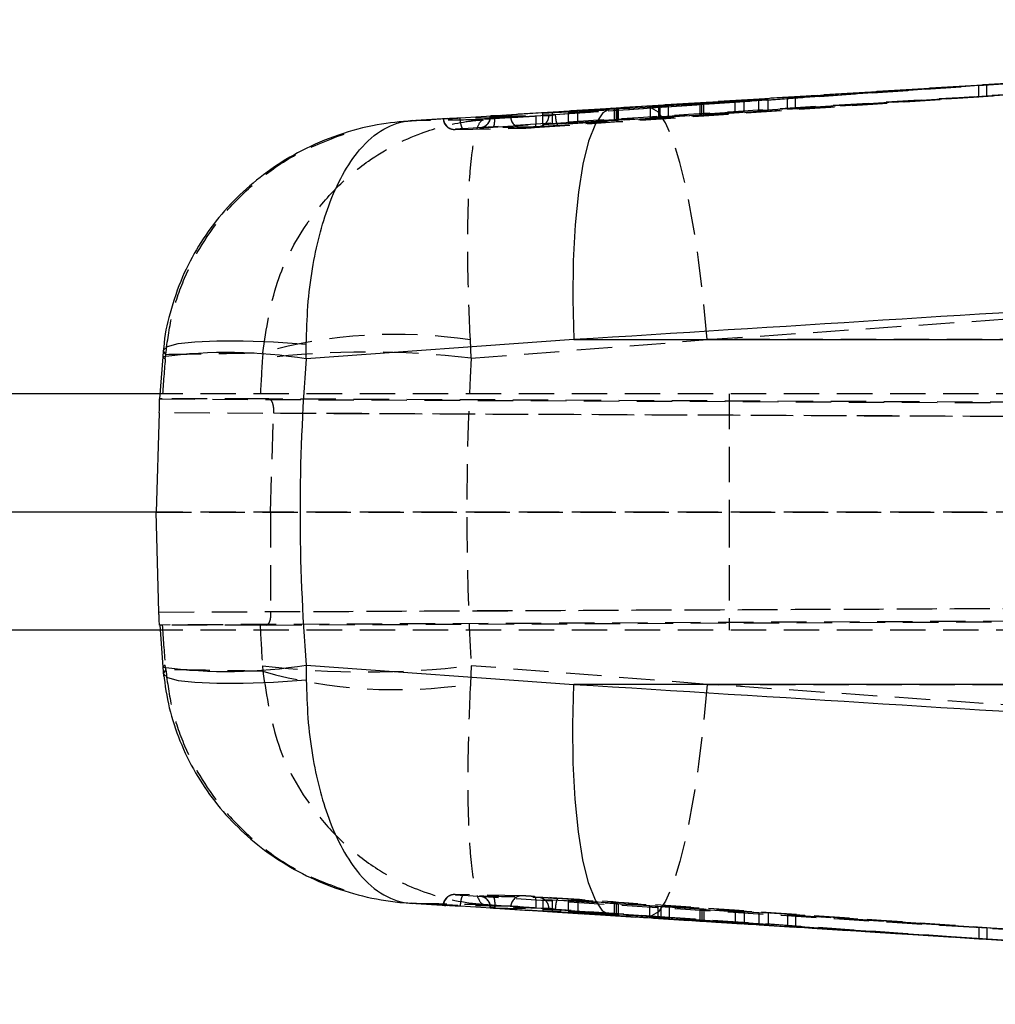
# Model space of a CAD drawing. Extents: x 41 to 474, y 27 to 361.
# Tile 5 of 16: x 238 to 273, y 164 to 199. Entities that reach past the tile are written whole.
import ezdxf

# ---------------------------------------------------------------- set-up
doc = ezdxf.new("R2010")
doc.units = 0
doc.linetypes.add('HIDDEN', pattern=[1.905, 1.27, -0.635])
doc.layers.get('0').update_dxf_attribs({"linetype": 'CONTINUOUS'})

msp = doc.modelspace()

# ---------------------------------------------------------------- linework, layer by layer
at = {"color": 7, "linetype": 'HIDDEN'}
for p, q in [((280.3671, 197.4242), (255.4457, 195.8539)), ((283.6131, 197.6776), (261.38, 196.1476)), ((274.9082, 197.0831), (261.38, 196.1476)), ((274.2427, 197.0427), (255.4457, 195.8555)), ((265.9615, 196.5008), (272.8318, 196.9493)), ((273.1188, 196.9666), (266.2485, 196.5135)), ((272.8318, 196.9493), (273.1188, 196.9666)), ((272.8318, 196.5401), (272.8318, 196.9493)), ((273.1188, 196.5578), (273.1188, 196.9666)), ((255.3849, 195.4487), (275.3315, 196.7055)), ((261.3455, 196.2009), (264.0848, 196.3895)), ((265.2701, 196.4382), (261.6843, 196.2111)), ((264.4102, 196.4025), (262.886, 196.297)), ((262.9574, 196.2996), (264.9386, 196.4242)), ((264.0848, 196.3895), (264.4102, 196.4025)), ((264.0848, 195.9815), (264.0848, 196.3895)), ((264.4102, 195.9949), (264.4102, 196.4025)), ((264.9386, 196.4242), (265.2701, 196.4382)), ((264.9386, 196.017), (264.9386, 196.4242)), ((265.2701, 196.0312), (265.2701, 196.4382)), ((265.9615, 196.0929), (272.8318, 196.5401)), ((266.2485, 196.5135), (265.9615, 196.5008)), ((265.9615, 196.0929), (265.9615, 196.5008)), ((273.1188, 196.5578), (266.2485, 196.1059)), ((266.2485, 196.1059), (266.2485, 196.5135)), ((272.8318, 196.5401), (273.1188, 196.5578)), ((257.1721, 195.9474), (261.048, 196.1815)), ((259.7462, 196.0912), (257.5219, 195.9558)), ((258.0986, 195.9702), (259.8177, 196.0933)), ((261.3874, 196.1915), (258.4362, 195.9788)), ((259.7462, 195.6851), (259.7462, 196.0912)), ((259.8177, 195.6873), (259.8177, 196.0933)), ((259.8726, 195.6924), (259.8726, 196.0985)), ((259.8875, 195.6927), (259.8875, 196.0987)), ((261.048, 195.7749), (261.048, 196.1815)), ((261.38, 196.1476), (261.0808, 196.1269)), ((261.3455, 195.7942), (261.3455, 196.2009)), ((261.3874, 195.7852), (261.3874, 196.1915)), ((261.6843, 195.8047), (261.6843, 196.2111)), ((265.2701, 196.0312), (261.6843, 195.8047)), ((262.8187, 196.292), (262.8187, 195.8851)), ((262.8235, 196.2918), (262.8288, 196.2921)), ((262.8288, 195.8851), (262.8288, 196.2921)), ((262.886, 195.89), (262.886, 196.297)), ((262.9574, 195.8927), (262.9574, 196.2996)), ((262.9574, 195.8927), (264.9386, 196.017)), ((264.9386, 196.017), (265.2701, 196.0312)), ((266.2485, 196.1059), (265.9615, 196.0929)), ((252.4574, 195.677), (253.6968, 195.755)), ((256.3485, 195.8032), (255.0436, 195.7132)), ((255.285, 195.8441), (255.285, 195.8203)), ((255.2877, 195.8441), (257.3821, 195.8866)), ((255.2877, 195.8196), (257.3821, 195.8602)), ((255.2877, 195.8441), (255.2877, 195.8196)), ((255.2879, 195.8203), (255.2877, 195.8196)), ((255.4457, 195.8539), (255.4454, 195.8538)), ((255.4457, 195.8555), (255.4457, 195.8539)), ((257.5219, 195.9558), (257.1721, 195.9474)), ((257.1721, 195.5416), (257.1721, 195.9474)), ((257.1721, 195.5416), (261.048, 195.7749)), ((257.3821, 195.8866), (257.3821, 195.8602)), ((257.3821, 195.8602), (257.3821, 195.8602)), ((257.5219, 195.5503), (257.5219, 195.9558)), ((259.7462, 195.6851), (257.5219, 195.5503)), ((257.5999, 195.8999), (257.6192, 195.9013)), ((258.4362, 195.9788), (258.0986, 195.9702)), ((258.0986, 195.5648), (258.0986, 195.9702)), ((258.0986, 195.5648), (259.8177, 195.6873)), ((258.4362, 195.5733), (258.4362, 195.9788)), ((261.3874, 195.7852), (258.4362, 195.5733)), ((261.3455, 195.7942), (264.0848, 195.9815)), ((262.8235, 195.8849), (262.8288, 195.8851)), ((264.4102, 195.9949), (262.886, 195.89)), ((264.0848, 195.9815), (264.4102, 195.9949)), ((257.5219, 195.5503), (257.1721, 195.5416)), ((258.4362, 195.5733), (258.0986, 195.5648)), ((254.6014, 187.1393), (254.5716, 187.7982)), ((254.6014, 187.1393), (263.0818, 187.8099)), ((305.3385, 187.8099), (263.0818, 187.8099)), ((243.5213, 187.1924), (243.6131, 187.1166)), ((243.6286, 187.2819), (243.5434, 187.4237)), ((243.6131, 187.1166), (243.6286, 187.2819)), ((247.1158, 187.3425), (247.1035, 187.1393)), ((322.3517, 185.8675), (243.5197, 185.8675)), ((263.8639, 185.8675), (263.8639, 181.6175)), ((243.5031, 185.679), (243.405, 185.6785)), ((243.405, 185.6785), (329.0119, 185.2996)), ((247.0214, 185.679), (243.5031, 185.679)), ((247.3356, 185.6785), (247.0214, 185.679)), ((348.8038, 185.2287), (247.3356, 185.6785)), ((329.0372, 184.7991), (243.398, 185.1782)), ((247.3919, 181.6175), (247.4996, 185.1782)), ((247.4996, 185.1782), (349.2018, 184.7274)), ((243.2905, 181.6175), (329.0372, 181.6042)), ((322.3517, 181.6175), (243.2905, 181.6175)), ((349.2018, 181.6017), (247.3919, 181.6175)), ((247.3919, 181.6175), (247.3988, 178.0217)), ((263.8639, 181.6175), (263.8639, 177.3675)), ((243.3832, 178.0217), (329.5357, 178.4031)), ((349.2636, 178.4732), (247.3988, 178.0217)), ((247.2519, 177.5563), (348.8665, 178.0067)), ((329.5104, 177.9375), (243.4071, 177.5563)), ((243.5031, 177.556), (243.4071, 177.5563)), ((247.0214, 177.556), (243.5031, 177.556)), ((322.3517, 177.3675), (243.5197, 177.3675)), ((247.2519, 177.5563), (247.0214, 177.556)), ((243.6131, 176.1185), (243.5213, 176.0426)), ((243.6286, 175.9531), (243.5434, 175.8111)), ((243.6286, 175.9531), (243.6131, 176.1185)), ((247.1035, 176.0957), (247.1158, 175.8925)), ((254.6014, 176.0957), (254.5716, 175.4368)), ((263.0818, 175.4251), (254.6014, 176.0957)), ((263.0818, 175.4251), (305.3385, 175.4251)), ((256.4497, 167.8262), (254.0291, 167.8691)), ((253.6968, 167.48), (252.4574, 167.558)), ((253.7543, 167.4762), (253.6968, 167.48)), ((255.0436, 167.5218), (256.3485, 167.4318)), ((255.285, 167.4147), (255.285, 167.3909)), ((255.2877, 167.4155), (255.2879, 167.4147)), ((255.2877, 167.4155), (255.2877, 167.391)), ((257.3821, 167.3748), (255.2877, 167.4155)), ((255.2877, 167.391), (257.3821, 167.3484)), ((255.4454, 167.3812), (255.4457, 167.3811)), ((255.4457, 167.3811), (255.4457, 167.3795)), ((255.4457, 167.3811), (280.7507, 165.7867)), ((273.0847, 166.2655), (255.4457, 167.3795)), ((261.01, 167.4612), (257.175, 167.6929)), ((257.175, 167.6929), (257.175, 167.2875)), ((257.175, 167.6929), (257.5119, 167.6845)), ((257.3821, 167.3748), (257.3821, 167.3748)), ((257.3821, 167.3748), (257.3821, 167.3484)), ((257.5119, 167.6845), (257.5119, 167.2794)), ((257.5119, 167.6845), (259.7383, 167.5492)), ((259.8082, 167.5472), (258.0875, 167.6702)), ((258.0875, 167.6702), (258.0875, 167.2652)), ((258.0875, 167.6702), (258.4366, 167.6615)), ((258.4366, 167.6615), (258.4366, 167.2562)), ((258.4366, 167.6615), (261.4192, 167.4465)), ((259.7383, 167.5492), (259.7383, 167.1441)), ((259.8082, 167.5472), (259.8082, 167.142)), ((259.8791, 167.5415), (259.8791, 167.1364)), ((261.01, 167.4612), (261.01, 167.0559)), ((264.0812, 167.2512), (261.3074, 167.4418)), ((261.3074, 167.4418), (261.3074, 167.0365)), ((261.4192, 167.4465), (261.4192, 167.0413)), ((261.7164, 167.4269), (261.7164, 167.0217)), ((261.7164, 167.4269), (265.2639, 167.2027)), ((262.8197, 167.3484), (262.8197, 166.9432)), ((262.8201, 167.3486), (262.8201, 166.9433)), ((257.175, 167.2875), (261.01, 167.0559)), ((257.5119, 167.2794), (257.175, 167.2875)), ((259.7383, 167.1441), (257.5119, 167.2794)), ((257.5999, 167.3351), (257.6192, 167.3338)), ((258.0875, 167.2652), (259.8082, 167.142)), ((258.4366, 167.2562), (258.0875, 167.2652)), ((261.4192, 167.0413), (258.4366, 167.2562)), ((261.0808, 167.1082), (261.38, 167.0874)), ((261.3074, 167.0365), (264.0812, 166.8456)), ((261.38, 167.0874), (274.9217, 166.151)), ((261.38, 167.0874), (283.6131, 165.5574)), ((265.2639, 166.7971), (261.7164, 167.0217)), ((262.8884, 167.3433), (262.8884, 166.9379)), ((262.8884, 167.3433), (264.412, 167.2379)), ((264.9392, 167.2163), (262.9573, 167.3408)), ((262.9573, 167.3408), (262.9573, 166.9354)), ((264.0812, 167.2512), (264.0812, 166.8456)), ((264.412, 167.2379), (264.0812, 167.2512)), ((264.412, 167.2379), (264.412, 166.8324)), ((264.9392, 167.2163), (264.9392, 166.8108)), ((265.2639, 167.2027), (264.9392, 167.2163)), ((265.2639, 167.2027), (265.2639, 166.7971)), ((272.8333, 166.6915), (265.9634, 167.1397)), ((265.9634, 167.1397), (265.9634, 166.7342)), ((265.9634, 167.1397), (266.2498, 167.127)), ((266.2498, 167.127), (266.2498, 166.7215)), ((266.2498, 167.127), (273.1197, 166.6743)), ((264.412, 166.8324), (262.8884, 166.9379)), ((262.9573, 166.9354), (264.9392, 166.8108)), ((264.0812, 166.8456), (264.412, 166.8324)), ((264.9392, 166.8108), (265.2639, 166.7971)), ((265.9634, 166.7342), (272.8333, 166.2857)), ((266.2498, 166.7215), (265.9634, 166.7342)), ((273.1197, 166.2684), (266.2498, 166.7215)), ((273.1197, 166.6743), (272.8333, 166.6915)), ((272.8333, 166.6915), (272.8333, 166.2857)), ((273.1197, 166.6743), (273.1197, 166.2684)), ((272.8333, 166.2857), (273.1197, 166.2684))]:
    msp.add_line(p, q, dxfattribs=at)
at = {"color": 7, "linetype": 'CONTINUOUS'}
for p, q in [((253.7648, 195.7595), (252.422, 195.6747)), ((248.6794, 187.1166), (248.6792, 187.6533)), ((258.2863, 187.8099), (248.6794, 187.1166)), ((258.2863, 187.8099), (315.1036, 187.8099)), ((243.5213, 187.1925), (243.4079, 185.6788)), ((243.5197, 185.8675), (238.1157, 185.8675)), ((243.398, 185.1782), (243.2905, 181.6175)), ((243.2905, 181.6175), (238.1157, 181.6175)), ((243.3832, 178.0217), (243.2905, 181.6175)), ((243.5197, 177.3675), (238.1157, 177.3675)), ((243.4205, 177.5583), (243.5213, 176.0425)), ((243.5251, 176.0439), (243.5531, 175.7182)), ((248.6794, 176.1185), (248.6792, 175.5817)), ((248.6794, 176.1185), (258.2863, 175.4251)), ((315.1036, 175.4251), (258.2863, 175.4251)), ((252.4235, 167.5612), (253.7544, 167.4774))]:
    msp.add_line(p, q, dxfattribs=at)
at = {"color": 7, "linetype": 'HIDDEN', "flags": 128}
for points in [[(305.6053, 198.778), (281.6609, 197.1399), (281.6332, 197.138), (257.7173, 195.4988)], [(257.6192, 195.9013), (258.1289, 195.9361), (261.319, 196.1544), (274.0794, 197.0269), (275.4514, 197.1205)], [(261.0808, 196.1269), (260.2934, 196.0723), (256.9217, 195.8384)], [(263.0818, 187.8099), (262.9431, 189.2754), (262.7705, 190.6807), (262.5688, 191.9885), (262.3432, 193.1638), (262.0998, 194.1755), (261.8451, 194.9967), (261.5857, 195.6054), (261.3286, 195.9855), (261.0808, 196.1269)], [(254.029, 195.366), (256.4492, 195.4088), (256.4497, 195.4088)], [(263.0818, 187.8099), (278.1099, 188.8463), (305.2965, 190.7237)], [(263.0818, 175.4251), (262.9431, 173.9596), (262.7705, 172.5543), (262.5688, 171.2466), (262.3432, 170.0712), (262.0998, 169.0595), (261.8451, 168.2384), (261.5857, 167.6296), (261.3286, 167.2495), (261.0808, 167.1082)], [(305.2965, 172.5113), (278.1099, 174.3887), (263.0818, 175.4251)], [(256.9217, 167.3967), (257.6717, 167.3446), (261.0808, 167.1082)], [(257.6192, 167.3338), (258.1289, 167.2989), (261.319, 167.0807), (274.0794, 166.2082), (275.4126, 166.1172)]]:
    msp.add_lwpolyline(points, dxfattribs=at)
at = {"color": 7, "linetype": 'CONTINUOUS', "flags": 128}
for points in [[(254.2039, 195.7854), (254.9551, 195.8326), (258.125, 196.032), (259.6309, 196.1266)], [(259.6309, 196.1266), (259.3346, 195.9601), (259.0619, 195.5618), (258.8197, 194.9421), (258.6144, 194.1169), (258.4513, 193.1077), (258.3345, 191.9406), (258.2671, 190.6458), (258.2509, 189.2569), (258.2863, 187.8099)], [(259.6309, 167.1084), (259.3346, 167.2749), (259.0619, 167.6732), (258.8197, 168.293), (258.6144, 169.1182), (258.4513, 170.1274), (258.3345, 171.2945), (258.2671, 172.5892), (258.2509, 173.9781), (258.2863, 175.4251)], [(259.6309, 167.1084), (258.8552, 167.1572), (255.6853, 167.3564), (254.2045, 167.4496)]]:
    msp.add_lwpolyline(points, dxfattribs=at)
at = {"color": 8, "linetype": 'CONTINUOUS', "flags": 128}
for points in [[(243.5434, 187.4237), (243.5454, 187.4359), (243.6964, 187.5655), (244.076, 187.6663), (244.6707, 187.7346), (245.4594, 187.768), (246.4138, 187.7653), (247.5, 187.7266), (248.6792, 187.6533)], [(243.5434, 175.8111), (243.5454, 175.7992), (243.6964, 175.6695), (244.076, 175.5687), (244.6707, 175.5004), (245.4594, 175.467), (246.4138, 175.4697), (247.5, 175.5084), (248.6792, 175.5817)]]:
    msp.add_lwpolyline(points, dxfattribs=at)
at = {"color": 7, "linetype": 'HIDDEN'}
for centre, radius, start, end in [((254.0066, 195.7678), 0.4025, 183.20203, 273.19017), ((254.8842, 195.8169), 0.4035, 273.97226, 0.37654), ((256.4251, 195.8108), 0.4027, 183.59656, 273.49507), ((251.9003, 170.2834), 17.7174, 81.32816, 105.66698), ((250.8524, 156.1662), 31.1991, 83.09855, 96.90145), ((250.8524, 207.0688), 31.1991, 263.09855, 276.90145), ((251.9003, 192.9517), 17.7174, 254.33302, 278.67184), ((254.0066, 167.4671), 0.4026, 86.80062, 176.7869), ((254.8844, 167.4183), 0.4033, 359.59269, 85.99371), ((256.4249, 167.4245), 0.4025, 86.46736, 176.43816)]:
    msp.add_arc(centre, radius, start, end, dxfattribs=at)
at = {"color": 8, "linetype": 'CONTINUOUS'}
for centre, radius, start, end in [((245.8477, 169.9598), 17.3889, 80.62789, 97.68843), ((245.8472, 193.2852), 17.3988, 262.31763, 279.36838)]:
    msp.add_arc(centre, radius, start, end, dxfattribs=at)
at = {"color": 7, "linetype": 'HIDDEN'}
for centre, major_axis, ratio, start_param, end_param in [((323.9774, 181.6175), (80.6062, 0), 0.8814463, 3.0641182, 3.0843977), ((306.0178, 181.6175), (0, 71.05), 0.8317109, 1.493001, 1.5136014), ((306.0178, 181.6175), (0, 71.05), 0.7258609, 1.493001, 1.6485916), ((323.9774, 181.6175), (80.6062, 0), 0.8814463, 3.1987876, 3.2190671), ((306.0178, 181.6175), (0, 71.05), 0.8317109, 1.6279913, 1.6485916)]:
    msp.add_ellipse(centre, major_axis=major_axis, ratio=ratio, start_param=start_param, end_param=end_param, dxfattribs=at)
at = {"color": 7, "linetype": 'CONTINUOUS'}
msp.add_ellipse((323.9774, 181.6175), major_axis=(75.5246, 0), ratio=0.9407534, start_param=3.0641182, end_param=3.2190671, dxfattribs=at)
for points, knots in [([(259.6309, 196.1266), (259.8611, 196.141), (261.1479, 196.2219), (265.9791, 196.5252), (282.7354, 197.5754), (298.4362, 198.5515), (310.5923, 199.3072)], [0, 0, 0, 0, 0.0135521, 0.0757581, 0.2844189, 1, 1, 1, 1]), ([(252.494, 195.6794), (252.0702, 195.6399), (251.1708, 195.5561), (249.8278, 195.194), (248.5429, 194.6501), (247.3928, 193.9534), (246.393, 193.1465), (245.5196, 192.2192), (244.7891, 191.1899), (244.1845, 190.0373), (243.7798, 188.8136), (243.5675, 187.9143), (243.553, 187.4592), (243.5517, 187.4164)], [0, 0, 0, 0, 0.09746284, 0.2068308, 0.31692568, 0.41507068, 0.51177328, 0.6073165, 0.70179176, 0.79524243, 0.89820353, 0.99044375, 1, 1, 1, 1]), ([(248.6792, 187.6533), (248.6918, 188.1119), (248.7173, 189.0408), (248.9361, 190.7753), (249.3537, 192.4069), (249.9719, 193.7746), (250.6301, 194.7466), (251.4602, 195.4613), (252.1139, 195.6611), (252.4544, 195.6769), (252.4574, 195.677)], [0, 0, 0, 0, 0.1050652, 0.2128337, 0.4188336, 0.5430891, 0.6713912, 0.8308067, 0.9985153, 1, 1, 1, 1]), ([(253.7648, 195.7594), (253.8105, 195.7622), (253.9129, 195.7683), (254.0795, 195.7776), (254.1837, 195.7841), (254.2039, 195.7854)], [0, 0, 0, 0, 0.3940247, 0.882426, 1, 1, 1, 1]), ([(311.1625, 191.109), (300.9389, 190.4741), (283.3133, 189.3796), (265.6881, 188.2742), (258.2863, 187.8099)], [0, 0, 0, 0, 0.5800413, 1, 1, 1, 1]), ([(243.5531, 187.5169), (243.5437, 187.4318), (243.5317, 187.3232), (243.5241, 187.2138), (243.5224, 187.1901)], [0, 0, 0, 0, 0.7836068, 1, 1, 1, 1]), ([(243.398, 185.1782), (243.398, 185.1783), (243.3981, 185.1789), (243.3982, 185.1813), (243.3988, 185.191), (243.401, 185.23), (243.4055, 185.321), (243.4091, 185.4513), (243.4093, 185.5747), (243.4072, 185.6612), (243.4058, 185.6726), (243.405, 185.6785)], [0, 0, 0, 0, 0.0004408, 0.0022034, 0.0092549, 0.0374671, 0.150767, 0.3576809, 0.5652157, 0.7772953, 1, 1, 1, 1]), ([(243.4071, 177.5563), (243.4056, 177.562), (243.4026, 177.5733), (243.399, 177.661), (243.3944, 177.7895), (243.3888, 177.9189), (243.3845, 177.998), (243.3832, 178.0217)], [0, 0, 0, 0, 0.2277117, 0.4554616, 0.6819304, 0.9046857, 1, 1, 1, 1]), ([(243.5471, 175.804), (243.6054, 175.3924), (243.7219, 174.5691), (244.121, 173.3717), (244.6697, 172.2427), (245.3749, 171.199), (246.209, 170.2646), (247.173, 169.4412), (248.2495, 168.7461), (249.4311, 168.1897), (250.7021, 167.7902), (251.7385, 167.6084), (252.3423, 167.5663), (252.494, 167.5557)], [0, 0, 0, 0, 0.09292742, 0.18587932, 0.28169452, 0.37418253, 0.46872354, 0.56382781, 0.66077052, 0.75948904, 0.86111172, 0.96509224, 1, 1, 1, 1]), ([(248.6792, 175.5817), (248.6918, 175.1231), (248.7173, 174.1942), (248.9361, 172.4597), (249.3537, 170.8282), (249.9719, 169.4604), (250.6301, 168.4884), (251.4602, 167.7737), (252.1139, 167.574), (252.4544, 167.5582), (252.4574, 167.558)], [0, 0, 0, 0, 0.1050652, 0.2128337, 0.4188336, 0.5430891, 0.6713912, 0.8308067, 0.9985153, 1, 1, 1, 1]), ([(258.2863, 175.4251), (265.6881, 174.9609), (283.3133, 173.8555), (300.9389, 172.7609), (311.1625, 172.1261)], [0, 0, 0, 0, 0.4199587, 1, 1, 1, 1]), ([(254.2045, 167.4496), (254.1257, 167.4544), (253.9642, 167.4643), (253.817, 167.472), (253.7613, 167.4757), (253.7543, 167.4762)], [0, 0, 0, 0, 0.45485885, 0.93211966, 1, 1, 1, 1]), ([(310.5923, 163.9279), (310.3452, 163.9432), (309.0413, 164.0241), (303.5105, 164.3674), (289.8578, 165.2163), (274.1745, 166.1955), (262.7185, 166.9146), (259.6309, 167.1084)], [0, 0, 0, 0, 0.0145447, 0.0767507, 0.3255747, 0.8182256, 1, 1, 1, 1]), ([(309.5002, 163.9773), (300.4906, 164.541), (288.3517, 165.3005), (276.2138, 166.0677), (273.0847, 166.2655)], [0, 0, 0, 0, 0.7422022, 1, 1, 1, 1])]:
    msp.add_open_spline(points, degree=3, knots=knots, dxfattribs=at)
at = {"color": 7, "linetype": 'HIDDEN'}
for points, knots in [([(310.7027, 198.9132), (300.5395, 198.2807), (281.7426, 197.1108), (262.9474, 195.9294), (254.3144, 195.3867)], [0, 0, 0, 0, 0.5406799, 1, 1, 1, 1]), ([(256.8779, 195.4352), (264.9825, 195.9936), (276.283, 196.7722), (292.7249, 197.9026), (301.0622, 198.4751), (306.2034, 198.8281)], [0, 0, 0, 0, 0.4929377, 0.6873207, 1, 1, 1, 1]), ([(259.8726, 196.0985), (259.86, 196.0978), (259.8347, 196.0965), (259.7838, 196.0935), (259.7523, 196.0916), (259.7462, 196.0912)], [0, 0, 0, 0, 0.4459429, 0.891844, 1, 1, 1, 1]), ([(259.8177, 196.0933), (259.8359, 196.0946), (259.8723, 196.0973), (259.8819, 196.0982), (259.8867, 196.0987)], [0, 0, 0, 0, 0.4999409, 1, 1, 1, 1]), ([(259.8849, 196.0987), (259.8846, 196.0989), (259.8842, 196.099), (259.8748, 196.0986), (259.8726, 196.0985)], [0, 0, 0, 0, 0.7633799, 1, 1, 1, 1]), ([(261.048, 196.1815), (261.0748, 196.1832), (261.1284, 196.1865), (261.2158, 196.1921), (261.2913, 196.1971), (261.3291, 196.1998), (261.3455, 196.2009)], [0, 0, 0, 0, 0.26530228, 0.53060299, 0.79607618, 1, 1, 1, 1]), ([(261.6843, 196.2111), (261.6573, 196.2094), (261.6033, 196.206), (261.5158, 196.2003), (261.4408, 196.1953), (261.4035, 196.1927), (261.3874, 196.1915)], [0, 0, 0, 0, 0.2662593, 0.5325024, 0.7989103, 1, 1, 1, 1]), ([(262.886, 196.297), (262.8728, 196.296), (262.8419, 196.2938), (262.8188, 196.292), (262.8215, 196.292), (262.8224, 196.292)], [0, 0, 0, 0, 0.3437223, 0.8016317, 1, 1, 1, 1]), ([(262.8288, 196.2921), (262.8398, 196.2926), (262.8619, 196.2938), (262.9132, 196.2969), (262.9478, 196.299), (262.9574, 196.2996)], [0, 0, 0, 0, 0.41957439, 0.83908511, 1, 1, 1, 1]), ([(247.1158, 187.3425), (247.2455, 188.2028), (247.4945, 189.8543), (248.5184, 191.8117), (249.679, 193.2396), (251.0449, 194.4045), (252.6507, 195.2476), (254.0766, 195.6134), (254.8311, 195.6978), (255.0377, 195.7128), (255.0436, 195.7132)], [0, 0, 0, 0, 0.19675776, 0.37770037, 0.50530712, 0.63294013, 0.80984629, 0.9480607, 0.99850958, 1, 1, 1, 1]), ([(255.0436, 195.7132), (254.6193, 195.7069), (253.7585, 195.6941), (252.8952, 195.6828), (252.4574, 195.677)], [0, 0, 0, 0, 0.4929025, 1, 1, 1, 1]), ([(253.599, 195.7455), (253.6021, 195.7091), (253.6089, 195.6301), (253.6673, 195.5289), (253.742, 195.452), (253.8181, 195.4049), (253.8869, 195.3793), (253.9415, 195.3684), (253.9796, 195.3655), (253.9981, 195.3651), (254.0086, 195.3652), (254.0104, 195.3652), (254.0112, 195.3653)], [0, 0, 0, 0, 0.1672291, 0.363102, 0.5239766, 0.66005, 0.7728103, 0.8611111, 0.9195956, 0.9491016, 0.9770028, 1, 1, 1, 1]), ([(253.6049, 195.7464), (253.6027, 195.7466), (253.5962, 195.7472), (253.6511, 195.7516), (253.6957, 195.755), (253.6968, 195.755)], [0, 0, 0, 0, 0.3280419, 0.9826437, 1, 1, 1, 1]), ([(256.0232, 195.7855), (255.9825, 195.7848), (255.7598, 195.7808), (254.9547, 195.7667), (254.1884, 195.7546), (253.6047, 195.7453)], [0, 0, 0, 0, 0.0504947, 0.2767381, 1, 1, 1, 1]), ([(253.6968, 195.755), (253.707, 195.7558), (253.7252, 195.7572), (253.7526, 195.7587), (253.7648, 195.7594)], [0, 0, 0, 0, 0.55623936, 1, 1, 1, 1]), ([(254.3144, 195.3867), (254.3027, 195.3926), (254.2795, 195.4042), (254.2453, 195.4978), (254.2176, 195.6302), (254.2084, 195.7344), (254.2039, 195.7854)], [0, 0, 0, 0, 0.252539, 0.5050768, 0.7576123, 1, 1, 1, 1]), ([(254.5716, 187.7982), (254.5366, 188.6485), (254.4692, 190.2806), (254.4784, 192.1759), (254.5356, 193.5363), (254.6334, 194.6238), (254.7794, 195.3776), (254.9317, 195.6656), (255.0186, 195.7093), (255.0429, 195.7131), (255.0436, 195.7132)], [0, 0, 0, 0, 0.196758, 0.3777007, 0.5053078, 0.6329407, 0.8098474, 0.9480608, 0.9985101, 1, 1, 1, 1]), ([(255.2819, 195.8147), (255.2828, 195.808), (255.2903, 195.755), (255.2589, 195.6642), (255.2009, 195.5646), (255.1313, 195.4978), (255.0638, 195.456), (255.0064, 195.4331), (254.965, 195.4228), (254.9443, 195.4192), (254.9354, 195.4179), (254.9303, 195.4173), (254.9298, 195.4173), (254.9434, 195.4186), (254.9913, 195.4224), (255.104, 195.4304), (255.2526, 195.4403), (255.3583, 195.447), (255.3927, 195.4491)], [0, 0, 0, 0, 0.0150072, 0.1182136, 0.2009001, 0.2705533, 0.3289219, 0.3756498, 0.4079132, 0.4239387, 0.436078, 0.451451, 0.4765183, 0.5243796, 0.6176827, 0.7603526, 0.9219978, 1, 1, 1, 1]), ([(255.4457, 195.8555), (255.4238, 195.8541), (255.38, 195.8513), (255.3278, 195.8477), (255.2937, 195.8452), (255.2826, 195.8441), (255.2864, 195.8441), (255.2877, 195.8441)], [0, 0, 0, 0, 0.22113, 0.4422471, 0.6636374, 0.8855555, 1, 1, 1, 1]), ([(255.4454, 195.8538), (255.4343, 195.8517), (255.4012, 195.8454), (255.3516, 195.8355), (255.3086, 195.8264), (255.2859, 195.821), (255.2874, 195.8205), (255.2879, 195.8203)], [0, 0, 0, 0, 0.1264794, 0.3756482, 0.6241626, 0.8720796, 1, 1, 1, 1]), ([(255.3849, 195.4487), (255.3956, 195.455), (255.4171, 195.4677), (255.4395, 195.5615), (255.4511, 195.6952), (255.4473, 195.8009), (255.4454, 195.8538)], [0, 0, 0, 0, 0.2500014, 0.5000072, 0.7500012, 1, 1, 1, 1]), ([(256.3485, 195.8032), (256.2965, 195.8), (256.1768, 195.7927), (256.0676, 195.7869), (256.0353, 195.7859), (256.0232, 195.7855)], [0, 0, 0, 0, 0.3244226, 0.746745, 1, 1, 1, 1]), ([(256.9217, 195.8384), (256.8188, 195.8316), (256.6284, 195.8192), (256.4388, 195.8087), (256.3576, 195.8037), (256.3485, 195.8032)], [0, 0, 0, 0, 0.5106917, 0.9454103, 1, 1, 1, 1]), ([(256.9217, 195.8384), (256.9239, 195.7935), (256.9283, 195.7031), (256.9242, 195.5823), (256.9122, 195.4897), (256.8954, 195.442), (256.8827, 195.4371), (256.8779, 195.4352)], [0, 0, 0, 0, 0.2129078, 0.4287919, 0.6446779, 0.867205, 1, 1, 1, 1]), ([(257.3821, 195.8602), (257.3777, 195.8146), (257.3689, 195.7233), (257.3, 195.6017), (257.1955, 195.5068), (257.0903, 195.4638), (257.0254, 195.4569), (257.0092, 195.4552)], [0, 0, 0, 0, 0.2243502, 0.4487041, 0.67305, 0.9184821, 1, 1, 1, 1]), ([(257.3821, 195.8866), (257.3884, 195.8869), (257.4011, 195.8874), (257.4468, 195.89), (257.5064, 195.8937), (257.5606, 195.8973), (257.5917, 195.8994), (257.5999, 195.8999)], [0, 0, 0, 0, 0.2297699, 0.4595373, 0.6889747, 0.9178088, 1, 1, 1, 1]), ([(257.3821, 195.8602), (257.3843, 195.8605), (257.3916, 195.8612), (257.4204, 195.8656), (257.4746, 195.8753), (257.5384, 195.8876), (257.5806, 195.8961), (257.5999, 195.8999)], [0, 0, 0, 0, 0.099084, 0.3272947, 0.5772272, 0.8068652, 1, 1, 1, 1]), ([(257.6192, 195.9013), (257.6238, 195.8489), (257.6329, 195.7435), (257.6582, 195.6101), (257.688, 195.5165), (257.7075, 195.5047), (257.7173, 195.4988)], [0, 0, 0, 0, 0.2469828, 0.4979934, 0.7490011, 1, 1, 1, 1]), ([(259.8726, 195.6924), (259.86, 195.6917), (259.8347, 195.6904), (259.7838, 195.6874), (259.7523, 195.6855), (259.7462, 195.6851)], [0, 0, 0, 0, 0.4459679, 0.8918435, 1, 1, 1, 1]), ([(259.8177, 195.6873), (259.8359, 195.6886), (259.8723, 195.6912), (259.8819, 195.6922), (259.8867, 195.6927)], [0, 0, 0, 0, 0.4999394, 1, 1, 1, 1]), ([(259.8849, 195.6927), (259.8846, 195.6928), (259.8842, 195.6929), (259.8748, 195.6925), (259.8726, 195.6924)], [0, 0, 0, 0, 0.7633798, 1, 1, 1, 1]), ([(261.048, 195.7749), (261.0748, 195.7766), (261.1284, 195.7799), (261.2158, 195.7855), (261.2913, 195.7905), (261.3291, 195.7931), (261.3455, 195.7942)], [0, 0, 0, 0, 0.2653032, 0.5306039, 0.7960762, 1, 1, 1, 1]), ([(261.6843, 195.8047), (261.6573, 195.803), (261.6033, 195.7996), (261.5158, 195.7939), (261.4408, 195.7889), (261.4035, 195.7863), (261.3874, 195.7852)], [0, 0, 0, 0, 0.2662601, 0.5325027, 0.79891, 1, 1, 1, 1]), ([(262.886, 195.89), (262.8728, 195.8891), (262.8419, 195.8869), (262.8188, 195.8851), (262.8215, 195.8851), (262.8224, 195.8851)], [0, 0, 0, 0, 0.3437551, 0.8016681, 1, 1, 1, 1]), ([(262.8288, 195.8851), (262.8396, 195.8857), (262.8615, 195.8869), (262.9125, 195.8899), (262.9474, 195.8921), (262.9574, 195.8927)], [0, 0, 0, 0, 0.4135993, 0.8330878, 1, 1, 1, 1]), ([(254.3143, 195.3867), (254.2935, 195.3854), (254.2328, 195.3815), (254.1428, 195.3756), (254.0646, 195.37), (254.0205, 195.3664), (254.0261, 195.3661), (254.029, 195.366)], [0, 0, 0, 0, 0.1157887, 0.3372555, 0.5586527, 0.7800556, 1, 1, 1, 1]), ([(254.9122, 195.4143), (254.9077, 195.4146), (254.8987, 195.4151), (254.9727, 195.4211), (255.1029, 195.4303), (255.2514, 195.4402), (255.3511, 195.4465), (255.3849, 195.4487)], [0, 0, 0, 0, 0.22161185, 0.44320452, 0.6648597, 0.88662306, 1, 1, 1, 1]), ([(257.0092, 195.4552), (256.9636, 195.4542), (256.7354, 195.4494), (256.0363, 195.4352), (255.383, 195.4231), (254.9121, 195.4143)], [0, 0, 0, 0, 0.0652879, 0.3264378, 1, 1, 1, 1]), ([(256.4497, 195.4088), (256.4608, 195.4092), (256.4834, 195.4101), (256.5655, 195.4148), (256.6728, 195.4215), (256.7827, 195.4287), (256.8509, 195.4334), (256.8779, 195.4352)], [0, 0, 0, 0, 0.2128688, 0.4300312, 0.6446938, 0.8593799, 1, 1, 1, 1]), ([(257.7173, 195.4988), (257.709, 195.4983), (257.6333, 195.4931), (257.485, 195.4831), (257.2843, 195.4703), (257.123, 195.4606), (257.0375, 195.4561), (257.0159, 195.4554), (257.0092, 195.4552)], [0, 0, 0, 0, 0.0263268, 0.241055, 0.4558059, 0.6901884, 0.9047236, 1, 1, 1, 1]), ([(243.6286, 187.2819), (243.6892, 187.7441), (243.8121, 188.6802), (244.4153, 190.4426), (245.4442, 192.1214), (246.8947, 193.5443), (248.3705, 194.5827), (249.5373, 195.0152), (250.1713, 195.2502)], [0, 0, 0, 0, 0.1274958, 0.2582722, 0.5082525, 0.659037, 0.8147315, 1, 1, 1, 1]), ([(243.6286, 187.2819), (244.2142, 187.2912), (245.3765, 187.3097), (246.539, 187.3316), (247.1158, 187.3425)], [0, 0, 0, 0, 0.5038686, 1, 1, 1, 1]), ([(247.3356, 185.6785), (247.3558, 185.6728), (247.3962, 185.6614), (247.4502, 185.5729), (247.4884, 185.4434), (247.504, 185.3031), (247.5008, 185.2128), (247.4996, 185.1782)], [0, 0, 0, 0, 0.2193223, 0.4386987, 0.6561236, 0.8683699, 1, 1, 1, 1]), ([(247.3988, 178.0217), (247.3985, 177.9671), (247.3979, 177.8578), (247.3713, 177.7161), (247.3304, 177.6115), (247.2877, 177.5623), (247.261, 177.5578), (247.2519, 177.5563)], [0, 0, 0, 0, 0.2193312, 0.438617, 0.6593954, 0.8839754, 1, 1, 1, 1]), ([(247.1158, 175.8925), (246.539, 175.9034), (245.3765, 175.9253), (244.2142, 175.9438), (243.6286, 175.9531)], [0, 0, 0, 0, 0.4961314, 1, 1, 1, 1]), ([(243.6286, 175.9531), (243.6892, 175.491), (243.8121, 174.5548), (244.4153, 172.7924), (245.4442, 171.1136), (246.8948, 169.6908), (248.3615, 168.6578), (249.5184, 168.2286), (250.1425, 167.9971)], [0, 0, 0, 0, 0.1278628, 0.25901566, 0.50971549, 0.66093402, 0.81707675, 1, 1, 1, 1]), ([(247.1158, 175.8925), (247.2557, 174.9904), (247.5348, 173.1897), (248.6953, 171.1367), (249.9784, 169.7048), (251.336, 168.6532), (253.0257, 167.8423), (254.3513, 167.5719), (255.0377, 167.5222), (255.0436, 167.5218)], [0, 0, 0, 0, 0.2064461, 0.4121065, 0.5384964, 0.6649105, 0.8273753, 0.998509, 1, 1, 1, 1]), ([(254.5716, 175.4368), (254.5353, 174.5455), (254.4628, 172.7662), (254.4831, 170.783), (254.555, 169.4251), (254.6584, 168.4502), (254.8166, 167.7329), (254.9621, 167.5346), (255.0429, 167.5219), (255.0436, 167.5218)], [0, 0, 0, 0, 0.2064463, 0.4121069, 0.538497, 0.6649113, 0.8273758, 0.9985095, 1, 1, 1, 1]), ([(254.0082, 167.8698), (254.0078, 167.8698), (254.0064, 167.8699), (253.9935, 167.8699), (253.9592, 167.8687), (253.893, 167.8589), (253.8044, 167.825), (253.7069, 167.7563), (253.6303, 167.6461), (253.5901, 167.5475), (253.5961, 167.4935), (253.5967, 167.4879)], [0, 0, 0, 0, 0.0127839, 0.0478562, 0.0859856, 0.2024297, 0.3465089, 0.532289, 0.7467278, 0.973562, 1, 1, 1, 1]), ([(254.0291, 167.8691), (254.0266, 167.8691), (254.0194, 167.869), (254.0393, 167.867), (254.101, 167.8624), (254.1954, 167.8559), (254.2746, 167.8509), (254.3142, 167.8483)], [0, 0, 0, 0, 0.1154115, 0.3365819, 0.5577741, 0.7789876, 1, 1, 1, 1]), ([(254.3147, 167.8483), (254.303, 167.8425), (254.2797, 167.8308), (254.2455, 167.7372), (254.2177, 167.6048), (254.2087, 167.5006), (254.2042, 167.4496)], [0, 0, 0, 0, 0.2525441, 0.5050752, 0.7576119, 1, 1, 1, 1]), ([(254.3142, 167.8483), (264.4765, 167.2097), (283.2719, 166.0287), (302.0689, 164.859), (310.7027, 164.3218)], [0, 0, 0, 0, 0.540679, 1, 1, 1, 1]), ([(255.1398, 167.8024), (255.13, 167.803), (255.0612, 167.8075), (254.975, 167.8138), (254.8978, 167.82), (254.9076, 167.8205), (254.9126, 167.8207)], [0, 0, 0, 0, 0.0525844, 0.3671107, 0.6815484, 1, 1, 1, 1]), ([(254.9126, 167.8207), (254.9582, 167.8198), (255.1864, 167.8157), (255.8852, 167.8028), (256.5385, 167.7895), (257.0092, 167.7799)], [0, 0, 0, 0, 0.0653014, 0.3265069, 1, 1, 1, 1]), ([(255.1398, 167.8023), (255.0902, 167.8057), (254.9999, 167.812), (254.9415, 167.8165), (254.9273, 167.818), (254.9342, 167.8173), (254.9452, 167.8157), (254.9701, 167.8112), (255.0166, 167.7989), (255.0886, 167.7671), (255.1837, 167.6963), (255.2583, 167.577), (255.2925, 167.4705), (255.2838, 167.419), (255.2832, 167.4154)], [0, 0, 0, 0, 0.1893336, 0.3441935, 0.4211174, 0.4458487, 0.4667657, 0.4871208, 0.531884, 0.6006308, 0.7067966, 0.8549871, 0.9898619, 1, 1, 1, 1]), ([(255.3849, 167.7864), (255.3508, 167.7885), (255.2614, 167.7942), (255.1863, 167.7992), (255.1398, 167.8024)], [0, 0, 0, 0, 0.38035405, 1, 1, 1, 1]), ([(255.3849, 167.7864), (255.3956, 167.78), (255.4171, 167.7673), (255.4395, 167.6735), (255.4511, 167.5399), (255.4473, 167.4341), (255.4454, 167.3812)], [0, 0, 0, 0, 0.2500014, 0.5000072, 0.7500012, 1, 1, 1, 1]), ([(256.8779, 167.7998), (256.8509, 167.8017), (256.7827, 167.8063), (256.6728, 167.8135), (256.5655, 167.8202), (256.4834, 167.825), (256.4608, 167.8258), (256.4497, 167.8262)], [0, 0, 0, 0, 0.1406201, 0.3553062, 0.5699688, 0.7871312, 1, 1, 1, 1]), ([(306.2034, 164.4069), (297.8661, 164.9795), (282.4978, 166.0349), (266.0563, 167.167), (257.9518, 167.7258), (256.8779, 167.7998)], [0, 0, 0, 0, 0.5070623, 0.9346841, 1, 1, 1, 1]), ([(256.8779, 167.7998), (256.8827, 167.798), (256.8954, 167.7931), (256.9122, 167.7453), (256.9242, 167.6528), (256.9283, 167.532), (256.9239, 167.4416), (256.9217, 167.3967)], [0, 0, 0, 0, 0.132795, 0.3553221, 0.5712081, 0.7870922, 1, 1, 1, 1]), ([(257.0092, 167.7799), (257.0176, 167.7796), (257.0415, 167.7788), (257.1323, 167.7739), (257.2852, 167.7647), (257.4717, 167.7528), (257.6199, 167.7429), (257.7024, 167.7372), (257.7173, 167.7362)], [0, 0, 0, 0, 0.1151974, 0.3296801, 0.5441637, 0.7380526, 0.9527119, 1, 1, 1, 1]), ([(257.0092, 167.7799), (257.0254, 167.7782), (257.0903, 167.7712), (257.1955, 167.7282), (257.3, 167.6334), (257.3689, 167.5117), (257.3777, 167.4204), (257.3821, 167.3748)], [0, 0, 0, 0, 0.0815179, 0.32695, 0.5512959, 0.7756498, 1, 1, 1, 1]), ([(257.7173, 167.7362), (257.7075, 167.7303), (257.688, 167.7185), (257.6582, 167.625), (257.6329, 167.4916), (257.6238, 167.3861), (257.6192, 167.3338)], [0, 0, 0, 0, 0.2509989, 0.5020066, 0.7530172, 1, 1, 1, 1]), ([(257.7173, 167.7362), (265.6984, 167.1889), (281.6606, 166.0944), (297.6237, 165.0028), (305.6053, 164.4571)], [0, 0, 0, 0, 0.5, 1, 1, 1, 1]), ([(252.4574, 167.558), (252.8952, 167.5523), (253.7585, 167.5409), (254.6193, 167.5281), (255.0436, 167.5218)], [0, 0, 0, 0, 0.5070975, 1, 1, 1, 1]), ([(253.6048, 167.4887), (253.6026, 167.4885), (253.5962, 167.4878), (253.6503, 167.4835), (253.6949, 167.4801), (253.6968, 167.48)], [0, 0, 0, 0, 0.3253621, 0.9711405, 1, 1, 1, 1]), ([(256.0232, 167.4495), (255.9776, 167.4503), (255.7501, 167.4544), (254.9449, 167.4685), (254.1835, 167.4806), (253.6047, 167.4897)], [0, 0, 0, 0, 0.0565615, 0.2828078, 1, 1, 1, 1]), ([(255.4457, 167.3795), (255.4238, 167.3809), (255.38, 167.3837), (255.3278, 167.3873), (255.2937, 167.3898), (255.2826, 167.391), (255.2864, 167.391), (255.2877, 167.391)], [0, 0, 0, 0, 0.22113, 0.4422471, 0.6636374, 0.8855555, 1, 1, 1, 1]), ([(255.2879, 167.4147), (255.2874, 167.4145), (255.2859, 167.414), (255.3086, 167.4086), (255.3516, 167.3995), (255.4012, 167.3896), (255.4343, 167.3833), (255.4454, 167.3812)], [0, 0, 0, 0, 0.1279204, 0.3758374, 0.6243518, 0.8735206, 1, 1, 1, 1]), ([(256.3485, 167.4318), (256.2965, 167.435), (256.1768, 167.4423), (256.0675, 167.4481), (256.0353, 167.4491), (256.0232, 167.4495)], [0, 0, 0, 0, 0.3243316, 0.7465356, 1, 1, 1, 1]), ([(256.3485, 167.4318), (256.4086, 167.4283), (256.5441, 167.4203), (256.7479, 167.4085), (256.8778, 167.3997), (256.9217, 167.3967)], [0, 0, 0, 0, 0.3449851, 0.7787243, 1, 1, 1, 1]), ([(257.5999, 167.3351), (257.5784, 167.3394), (257.536, 167.3479), (257.4748, 167.3596), (257.4235, 167.3688), (257.393, 167.3737), (257.3849, 167.3745), (257.3821, 167.3748)], [0, 0, 0, 0, 0.2153357, 0.4226874, 0.6514719, 0.8797108, 1, 1, 1, 1]), ([(257.3821, 167.3484), (257.3884, 167.3481), (257.4011, 167.3476), (257.4468, 167.345), (257.5064, 167.3413), (257.5606, 167.3377), (257.5917, 167.3356), (257.5999, 167.3351)], [0, 0, 0, 0, 0.2297699, 0.4595373, 0.6889747, 0.9178088, 1, 1, 1, 1]), ([(259.7383, 167.5492), (259.7629, 167.5477), (259.8122, 167.5447), (259.8606, 167.5421), (259.8779, 167.5414), (259.8789, 167.5415), (259.8791, 167.5415)], [0, 0, 0, 0, 0.30917588, 0.61836502, 0.92668681, 1, 1, 1, 1]), ([(259.8791, 167.5415), (259.8761, 167.5419), (259.8701, 167.5426), (259.8368, 167.5451), (259.8128, 167.5468), (259.8082, 167.5472)], [0, 0, 0, 0, 0.44571137, 0.89145269, 1, 1, 1, 1]), ([(261.3074, 167.4418), (261.2854, 167.4433), (261.2415, 167.4463), (261.1571, 167.4519), (261.0767, 167.457), (261.0301, 167.4599), (261.01, 167.4612)], [0, 0, 0, 0, 0.26605485, 0.53209015, 0.79840507, 1, 1, 1, 1]), ([(261.4192, 167.4465), (261.4409, 167.445), (261.4843, 167.442), (261.5683, 167.4364), (261.6489, 167.4312), (261.6959, 167.4282), (261.7164, 167.4269)], [0, 0, 0, 0, 0.2651458, 0.5302455, 0.7956485, 1, 1, 1, 1]), ([(262.8201, 167.3486), (262.8214, 167.3484), (262.8239, 167.3479), (262.8554, 167.3456), (262.8813, 167.3438), (262.8884, 167.3433)], [0, 0, 0, 0, 0.4193735, 0.8387178, 1, 1, 1, 1]), ([(262.9573, 167.3408), (262.9388, 167.3419), (262.8956, 167.3446), (262.8462, 167.3474), (262.8243, 167.3486), (262.8208, 167.3486), (262.8201, 167.3486)], [0, 0, 0, 0, 0.2492317, 0.5816126, 0.9138639, 1, 1, 1, 1]), ([(259.8791, 167.1364), (259.8761, 167.1364), (259.8702, 167.1364), (259.8254, 167.1388), (259.7763, 167.1417), (259.7446, 167.1437), (259.7383, 167.1441)], [0, 0, 0, 0, 0.307499, 0.6149967, 0.9229659, 1, 1, 1, 1]), ([(259.8082, 167.142), (259.826, 167.1407), (259.8617, 167.1382), (259.8777, 167.1367), (259.8789, 167.1364), (259.8791, 167.1364)], [0, 0, 0, 0, 0.4462394, 0.8925097, 1, 1, 1, 1]), ([(261.01, 167.0559), (261.0369, 167.0542), (261.0907, 167.0509), (261.1783, 167.0452), (261.2535, 167.0403), (261.2912, 167.0377), (261.3074, 167.0365)], [0, 0, 0, 0, 0.2662378, 0.5324541, 0.7988471, 1, 1, 1, 1]), ([(261.7164, 167.0217), (261.6895, 167.0234), (261.6357, 167.0268), (261.5483, 167.0325), (261.473, 167.0375), (261.4355, 167.0402), (261.4192, 167.0413)], [0, 0, 0, 0, 0.2653135, 0.5306388, 0.7961285, 1, 1, 1, 1]), ([(262.8884, 166.9379), (262.8709, 166.9392), (262.8358, 166.9417), (262.8194, 166.9431), (262.82, 166.9432), (262.8201, 166.9433)], [0, 0, 0, 0, 0.4199017, 0.8397966, 1, 1, 1, 1]), ([(262.8201, 166.9433), (262.8232, 166.9432), (262.8304, 166.943), (262.87, 166.9408), (262.9188, 166.9378), (262.9507, 166.9359), (262.9573, 166.9354)], [0, 0, 0, 0, 0.2492579, 0.5807148, 0.9122779, 1, 1, 1, 1])]:
    msp.add_open_spline(points, degree=3, knots=knots, dxfattribs=at)

doc.saveas('drawing.dxf')
